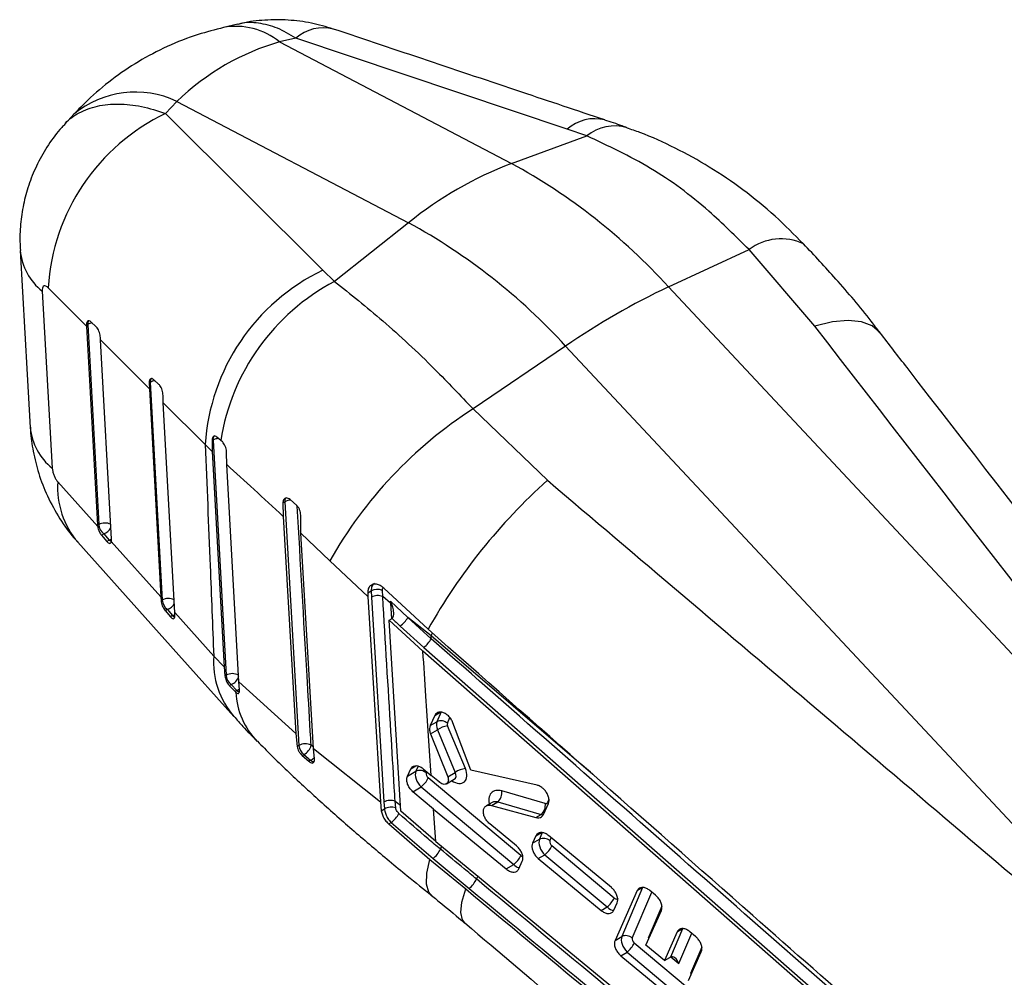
# Model space of a CAD drawing. Extents: x 23 to 201, y 6 to 141.
# Tile 22 of 23: x 145 to 169, y 118 to 141. Entities that reach past the tile are written whole.
import ezdxf

# ---------------------------------------------------------------- set-up
doc = ezdxf.new("R2010")
doc.units = 0
doc.header["$LTSCALE"] = 0.5
doc.layers.get('0').update_dxf_attribs({"linetype": 'CONTINUOUS'})

msp = doc.modelspace()

# ---------------------------------------------------------------- linework, layer by layer
at = {"color": 7, "linetype": 'CONTINUOUS'}
for p, q in [((150.49928, 141.31137), (150.15321, 141.23133)), ((151.92559, 140.96853), (151.52764, 140.87649)), ((151.52764, 140.87649), (157.21657, 137.89537)), ((158.5875, 138.73678), (151.92559, 140.96853)), ((148.73139, 139.12455), (149.00326, 139.41919)), ((149.00326, 139.41919), (154.69219, 136.43808)), ((146.48058, 139.10265), (146.25686, 138.86019)), ((148.73139, 139.12455), (152.58713, 135.27284)), ((159.06447, 138.57211), (158.5875, 138.73678)), ((157.21657, 137.89537), (159.06447, 138.57211)), ((154.69219, 136.43808), (152.87408, 134.99847)), ((161.07111, 134.86766), (163.04787, 135.78054)), ((164.66036, 133.90544), (163.04787, 135.78054)), ((152.58713, 135.27284), (152.87408, 134.99847)), ((146.79199, 133.90265), (145.8472, 134.84531)), ((161.07111, 134.86766), (176.48013, 118.38906)), ((145.70238, 134.75833), (145.94742, 130.41676)), ((146.79059, 133.93001), (146.81885, 133.94633)), ((146.79059, 133.93001), (146.79199, 133.90265)), ((146.79199, 133.90265), (147.06052, 129.01457)), ((146.81885, 133.94633), (147.08876, 129.03087)), ((147.02349, 133.8887), (146.8936, 134.0082)), ((147.13285, 133.56243), (147.13002, 133.62249)), ((148.33267, 132.36445), (147.13285, 133.56243)), ((147.40127, 128.67047), (147.13285, 133.56243)), ((158.54673, 133.41037), (156.27636, 131.87143)), ((158.54673, 133.41037), (173.95575, 116.93176)), ((148.32742, 132.51007), (148.35313, 132.52491)), ((148.32742, 132.51007), (148.33267, 132.36445)), ((148.35313, 132.52491), (148.64536, 127.17946)), ((148.56603, 132.47205), (148.43587, 132.5914)), ((148.33267, 132.36445), (148.61197, 127.25713)), ((148.67347, 132.0241), (148.66777, 132.20307)), ((149.70222, 130.99653), (148.67347, 132.0241)), ((148.95488, 126.8743), (148.67347, 132.0241)), ((156.27636, 131.87143), (158.10029, 130.11839)), ((149.87509, 130.82966), (149.70222, 130.99653)), ((149.86935, 131.09307), (149.89358, 131.10705)), ((149.86935, 131.09307), (149.87509, 130.82966)), ((149.89358, 131.10705), (150.21254, 125.33416)), ((150.08166, 131.0976), (149.9861, 131.1792)), ((150.12237, 131.06337), (150.08166, 131.0976)), ((149.87509, 130.82966), (150.16607, 125.53779)), ((150.2321, 130.50291), (150.22646, 130.79576)), ((150.52875, 125.17589), (150.2321, 130.50291)), ((146.085, 130.07802), (147.06339, 128.98589)), ((151.61012, 129.56691), (151.65573, 129.59324)), ((151.61012, 129.56691), (151.61665, 129.23226)), ((151.65573, 129.59324), (152.00365, 123.61184)), ((151.94928, 129.49766), (151.78486, 129.646)), ((147.08876, 129.03087), (147.06052, 129.01457)), ((151.61665, 129.23226), (151.92537, 123.90445)), ((152.04967, 128.82451), (152.04515, 129.26574)), ((147.06052, 129.01457), (147.06339, 128.98589)), ((147.15661, 128.77149), (147.21429, 128.80479)), ((147.21429, 128.80479), (147.34551, 128.64871)), ((152.75795, 128.14099), (152.04967, 128.82451)), ((152.35959, 123.53675), (152.04967, 128.82451)), ((147.15661, 128.77149), (147.28815, 128.6156)), ((147.34551, 128.64871), (147.28815, 128.6156)), ((147.39715, 128.61331), (148.61197, 127.25713)), ((153.69641, 127.26877), (152.75795, 128.14099)), ((153.69181, 127.35888), (153.77269, 127.40557)), ((153.69181, 127.35888), (153.69641, 127.26877)), ((153.77269, 127.40557), (153.77973, 127.24945)), ((154.05774, 127.26571), (154.04884, 127.41626)), ((155.16969, 126.46405), (154.08656, 127.46952)), ((148.61197, 127.25713), (148.61821, 127.16379)), ((148.64536, 127.17946), (148.61821, 127.16379)), ((153.69641, 127.26877), (154.00381, 122.22733)), ((153.77973, 127.24945), (154.08713, 122.22453)), ((154.24885, 127.10217), (154.05774, 127.26571)), ((154.24519, 127.15475), (154.24885, 127.10217)), ((154.67249, 126.75184), (154.24519, 127.15475)), ((148.71868, 126.92324), (148.7709, 126.95338)), ((148.71868, 126.92324), (148.85054, 126.76753)), ((148.7709, 126.95338), (148.90213, 126.79731)), ((148.95488, 126.8743), (149.91109, 125.80675)), ((148.95827, 126.8193), (148.95488, 126.8743)), ((148.90213, 126.79731), (148.85054, 126.76753)), ((154.21259, 126.68299), (154.27285, 126.71778)), ((154.21259, 126.68299), (155.04537, 125.92438)), ((154.50146, 121.99853), (154.21259, 126.68299)), ((154.27285, 126.71778), (154.28753, 126.72769)), ((155.24368, 126.30456), (154.67249, 126.75184)), ((155.24862, 126.23018), (154.67249, 126.75184)), ((154.48709, 126.54146), (155.06887, 126.01748)), ((155.24862, 126.23018), (155.24368, 126.30456)), ((168.60997, 114.01404), (155.04537, 125.92438)), ((155.06887, 126.01748), (168.68302, 114.05622)), ((149.91109, 125.80675), (150.16607, 125.53779)), ((150.16607, 125.53779), (150.18459, 125.31803)), ((150.21254, 125.33416), (150.18459, 125.31803)), ((150.52875, 125.17589), (151.92537, 123.90445)), ((150.5442, 124.98482), (150.52875, 125.17589)), ((150.29376, 125.0825), (150.33807, 125.10808)), ((150.29376, 125.0825), (150.43373, 124.93147)), ((150.33807, 125.10808), (150.47752, 124.95675)), ((150.47752, 124.95675), (150.43373, 124.93147)), ((150.43373, 124.93147), (150.45313, 124.91289)), ((155.4938, 124.44027), (155.38949, 124.19455)), ((155.33725, 124.3499), (155.22261, 124.09821)), ((155.22261, 124.09821), (155.38949, 124.19455)), ((155.23111, 123.89847), (155.39908, 123.99544)), ((155.39908, 123.99544), (155.83706, 122.9498)), ((156.08782, 123.04423), (155.64984, 124.08987)), ((156.22277, 123.00556), (155.78138, 124.16951)), ((151.92537, 123.90445), (151.95706, 123.58494)), ((155.23111, 123.89847), (155.65284, 122.84345)), ((152.00365, 123.61184), (151.95706, 123.58494)), ((152.35959, 123.53675), (154.00381, 122.22733)), ((152.38265, 123.28263), (152.35959, 123.53675)), ((152.08092, 123.36557), (152.12336, 123.39007)), ((152.08092, 123.36557), (152.24585, 123.22181)), ((152.12336, 123.39007), (152.28838, 123.24636)), ((152.28838, 123.24636), (152.24585, 123.22181)), ((154.66299, 122.8556), (154.74419, 123.03815)), ((155.05068, 123.03891), (155.25119, 122.87184)), ((157.84846, 122.63439), (156.22277, 123.00556)), ((154.66299, 122.8556), (154.87245, 122.97652)), ((157.45047, 120.90759), (155.17646, 122.81288)), ((155.45023, 122.70751), (155.25119, 122.87184)), ((155.62203, 122.66939), (155.81411, 122.78027)), ((155.65284, 122.84345), (155.83706, 122.9498)), ((154.79791, 122.47638), (155.00179, 122.59408)), ((155.00179, 122.59408), (157.27581, 120.68879)), ((155.30787, 122.04636), (154.79791, 122.47638)), ((158.04545, 122.18843), (156.98055, 122.49585)), ((154.00381, 122.22733), (154.02294, 122.00855)), ((154.02294, 122.00855), (154.10093, 122.05357)), ((154.08713, 122.22453), (154.10094, 122.05357)), ((154.36409, 122.24138), (154.49068, 122.14569)), ((154.37928, 122.07688), (154.36409, 122.24138)), ((155.36242, 121.25827), (155.30787, 122.04636)), ((155.30787, 122.04636), (157.08782, 120.58026)), ((156.74488, 122.21248), (156.5981, 122.12775)), ((156.72919, 122.13865), (156.87982, 122.22561)), ((156.72919, 122.13865), (157.81668, 121.84428)), ((156.74534, 122.21256), (156.74486, 122.21245)), ((156.87982, 122.22561), (157.94472, 121.91819)), ((158.00147, 121.91594), (158.12348, 122.18684)), ((155.36242, 121.25827), (154.50146, 121.99853)), ((157.81668, 121.84428), (157.94472, 121.91819)), ((154.20696, 121.68442), (154.2676, 121.71943)), ((154.20696, 121.68442), (155.21806, 120.81564)), ((154.2676, 121.71943), (155.29485, 120.83322)), ((157.34342, 121.14442), (156.68285, 121.68981)), ((157.81938, 121.39529), (157.73653, 121.21178)), ((157.73653, 121.21178), (157.90599, 121.30961)), ((159.66909, 120.12436), (158.13038, 121.39865)), ((155.36242, 121.25827), (167.46388, 111.2788)), ((159.73817, 119.86559), (158.21, 121.14597)), ((155.21806, 120.81564), (156.09661, 120.08993)), ((155.29485, 120.83322), (156.17915, 120.10271)), ((157.87633, 120.83538), (158.03533, 120.92717)), ((157.87633, 120.83538), (159.41743, 119.56246)), ((158.03533, 120.92717), (159.5635, 119.64679)), ((157.08782, 120.58026), (157.27581, 120.68879)), ((157.4, 120.5843), (157.48313, 120.76798)), ((160.43673, 120.12559), (159.92662, 118.92389)), ((160.30543, 120.04979), (160.43673, 120.12559)), ((160.30543, 120.04979), (159.75912, 118.82719)), ((160.75531, 119.93532), (160.61466, 120.05212)), ((159.41743, 119.56246), (159.5635, 119.64679)), ((159.72788, 119.5655), (159.80972, 119.74843)), ((160.51806, 118.71019), (160.89625, 119.55958)), ((159.75912, 118.82719), (159.92662, 118.92389)), ((161.28567, 119.03843), (160.97286, 118.33444)), ((161.41467, 119.1129), (161.11989, 118.41848)), ((161.28567, 119.03843), (161.41467, 119.1129)), ((161.73512, 118.92372), (161.59444, 119.0405)), ((162.50465, 116.85497), (160.23063, 118.76026)), ((160.97286, 118.33444), (160.51806, 118.71019)), ((159.90024, 118.45155), (160.05596, 118.54145)), ((159.90024, 118.45155), (162.19722, 116.55952)), ((160.05596, 118.54145), (162.32998, 116.63616)), ((160.97286, 118.33444), (161.10136, 118.40862)), ((161.56517, 117.84509), (161.87668, 118.54833))]:
    msp.add_line(p, q, dxfattribs=at)
at = {"color": 8, "linetype": 'CONTINUOUS'}
for p, q in [((150.22661, 130.78818), (150.22554, 130.80754)), ((154.24885, 127.10217), (154.27233, 126.71748)), ((159.21365, 122.8993), (155.24368, 126.30456)), ((155.33725, 124.3499), (155.46931, 124.42613)), ((155.64524, 124.15543), (155.7043, 124.29455)), ((152.35775, 123.56823), (152.30113, 123.61768)), ((154.74419, 123.03815), (154.87371, 123.11292)), ((154.92756, 123.10635), (154.87245, 122.97652)), ((155.1282, 122.93739), (155.13978, 122.96468)), ((158.13587, 122.28403), (158.10491, 122.21108)), ((158.10491, 122.21108), (158.12786, 122.18901)), ((157.81938, 121.39529), (157.95254, 121.47216)), ((157.97498, 121.47214), (157.90599, 121.30961)), ((158.16174, 121.27048), (158.19384, 121.3461)), ((160.18237, 118.88477), (160.66142, 120.01329)), ((160.90655, 119.66753), (160.57407, 118.8843)), ((160.57407, 118.8843), (160.58974, 118.87117)), ((161.32346, 118.25643), (161.64017, 119.00253)), ((161.8863, 118.65914), (161.61254, 118.01422)), ((161.12659, 118.42137), (161.32346, 118.25643)), ((161.61254, 118.01422), (161.63263, 117.99739))]:
    msp.add_line(p, q, dxfattribs=at)
at = {"color": 7, "linetype": 'CONTINUOUS', "flags": 128}
for points in [[(145.16194, 135.75854), (145.33476, 132.7183), (145.40881, 131.41532)], [(146.57473, 128.59942), (149.05837, 125.82466), (150.40091, 124.32547)]]:
    msp.add_lwpolyline(points, dxfattribs=at)
at = {"color": 8, "linetype": 'CONTINUOUS', "flags": 128}
for points in [[(166.26312, 133.74035), (166.25956, 133.7449), (166.06984, 133.90694), (165.80803, 134.00558), (165.4804, 134.03847), (165.09477, 134.00482), (164.66036, 133.90544)], [(147.34551, 128.64871), (147.38107, 128.66271), (147.39944, 128.67235)], [(147.34551, 128.64871), (147.37702, 128.63002), (147.39826, 128.62201)], [(153.85377, 127.58477), (153.82398, 127.56824), (153.78414, 127.50106), (153.77267, 127.40588), (153.77268, 127.40583), (153.77268, 127.40583)], [(148.95835, 126.82228), (148.93768, 126.81131), (148.90213, 126.79731)], [(148.90213, 126.79731), (148.93364, 126.77862), (148.95647, 126.77017)], [(150.54374, 124.99131), (150.51185, 124.97184), (150.47752, 124.95675)], [(155.26243, 119.92468), (155.18793, 120.01105), (155.12979, 120.20774), (155.13992, 120.47824), (155.21806, 120.81564)], [(156.07014, 119.25793), (156.01413, 119.32807), (155.97159, 119.51095), (155.99932, 119.76711), (156.09661, 120.08993)]]:
    msp.add_lwpolyline(points, dxfattribs=at)
at = {"color": 8, "linetype": 'CONTINUOUS'}
for centre, radius, start, end in [((150.45777, 139.57161), 1.6874, 50.651807, 100.423708), ((152.59817, 140.21447), 1.01042, 75.630178, 131.731223), ((147.99041, 137.28059), 2.36632, 64.657635, 129.646435), ((159.26023, 137.98297), 1.01035, 75.777785, 131.746472), ((159.75531, 137.71117), 1.10384, 74.165058, 128.744673), ((163.83627, 134.73589), 1.30877, 65.140479, 127.041652), ((146.60415, 135.89168), 1.44834, 185.269411, 231.492008), ((146.93969, 133.96198), 0.12185, 144.080768, 187.379196), ((146.96267, 133.68195), 0.30096, 97.362025, 118.545824), ((148.47135, 132.54087), 0.11929, 141.136825, 187.688852), ((148.49875, 132.25606), 0.30575, 95.20277, 118.442511), ((146.84988, 131.54805), 1.44715, 185.252706, 231.419693), ((149.99849, 131.12533), 0.10649, 126.385612, 189.879362), ((150.04372, 130.82517), 0.31937, 92.798273, 118.041667), ((148.13502, 129.93628), 2.05492, 176.044988, 220.607157), ((151.77943, 129.60803), 0.12459, 144.004748, 186.818423), ((151.80706, 129.31178), 0.31957, 90.881104, 118.265041), ((147.24296, 128.74469), 0.32508, 64.833383, 118.317374), ((147.1217, 129.09027), 0.30012, 287.969559, 331.997058), ((148.79951, 126.89323), 0.3251, 64.79975, 118.304709), ((148.67838, 127.23874), 0.29998, 287.96312, 332.158521), ((160.38441, 123.9094), 5.67132, 154.285182, 155.018347), ((151.96099, 125.66287), 2.05494, 175.985034, 220.678017), ((150.36511, 125.05618), 0.31709, 60.615007, 118.760561), ((150.24292, 125.38456), 0.2924, 288.991664, 344.403026), ((150.57166, 125.0776), 0.1532, 232.081069, 258.733609), ((152.29264, 125.00183), 1.84165, 182.768323, 224.594374), ((152.13009, 123.54632), 0.33916, 297.820185, 317.628284), ((152.38434, 123.35812), 0.14731, 229.348415, 267.203098), ((159.33537, 119.73293), 4.08472, 159.829755, 160.963899), ((160.3538, 118.68743), 4.32093, 156.532347, 157.597223)]:
    msp.add_arc(centre, radius, start, end, dxfattribs=at)
at = {"color": 7, "linetype": 'CONTINUOUS'}
for centre, radius, start, end in [((150.93834, 134.52549), 5.10118, 115.635014, 176.405414), ((160.5188, 129.26006), 9.24517, 110.927361, 129.067262), ((150.12334, 124.89762), 14.80728, 42.323884, 61.377489), ((147.59896, 123.44032), 14.80728, 42.323884, 61.377489), ((154.79299, 130.67344), 5.10101, 115.622222, 176.368503), ((155.393, 130.24541), 5.37928, 117.921697, 170.884657), ((168.86701, 118.44824), 18.17618, 115.398259, 124.596365), ((162.0491, 122.90237), 10.66624, 122.766433, 150.584412), ((167.78169, 119.35213), 14.47902, 131.962988, 150.581313), ((147.40768, 129.06006), 0.32025, 185.230172, 232.85433), ((153.923, 127.09499), 0.34504, 68.610697, 115.825493), ((148.96427, 127.20865), 0.32024, 185.229296, 232.854841), ((153.93639, 126.95581), 0.33282, 68.616611, 118.080249), ((154.17993, 126.93948), 0.17669, 57.325772, 67.043252), ((154.07954, 127.0875), 0.68137, 306.737045, 330.486368), ((154.60141, 126.59482), 0.74286, 308.996481, 330.603577), ((150.53145, 125.36334), 0.32024, 185.229217, 232.854756), ((155.48744, 123.97935), 0.23644, 48.133713, 114.472279), ((155.71103, 123.54723), 0.54608, 96.433312, 124.837343), ((152.15805, 123.32638), 0.32454, 63.842534, 118.409037), ((152.32373, 123.64142), 0.32145, 185.281244, 231.439631), ((151.97153, 123.69187), 0.33784, 296.705923, 347.315503), ((154.9704, 122.76131), 0.23645, 48.134382, 114.471716), ((156.14899, 122.50163), 0.54603, 96.432152, 124.838529), ((154.59877, 123.09491), 0.64285, 308.823445, 333.978322), ((156.69172, 122.44962), 0.29251, 310.021112, 9.093938), ((154.24399, 121.93086), 0.33294, 68.856596, 118.109477), ((154.26406, 121.77915), 0.31925, 68.844831, 120.728474), ((157.75662, 122.1422), 0.2925, 310.021153, 9.093993), ((153.92881, 122.19403), 0.58312, 305.520861, 334.442892), ((158.00393, 121.0944), 0.23645, 48.134274, 114.471334), ((154.8726, 121.34454), 0.66313, 309.549546, 335.088327), ((157.63222, 121.42807), 0.64296, 308.825654, 333.976113), ((156.87277, 121.18962), 0.64287, 308.824348, 333.978512), ((155.76401, 120.61081), 0.65613, 309.250069, 335.065919), ((159.16047, 120.14762), 0.64287, 308.824311, 333.978492), ((160.02457, 118.70869), 0.23644, 48.133733, 114.472259), ((159.6529, 119.04232), 0.64291, 308.825206, 333.977654)]:
    msp.add_arc(centre, radius, start, end, dxfattribs=at)
for centre, major_axis, ratio, start_param, end_param in [((154.81362, 129.48966), (-3.3414, 11.37084), 0.69802122, 6.27621323, 6.62527908), ((155.59603, 123.99714), (-0.16152, 0.25304), 0.59318825, 0.39107169, 1.21512233), ((155.71983, 124.09294), (-0.06203, 0.07921), 0.61948544, 0.32995148, 1.15400212), ((155.07899, 122.77911), (-0.16152, 0.25304), 0.59318825, 0.39107169, 1.96186801), ((155.20278, 122.8749), (-0.06203, 0.07921), 0.61948544, 0.32995148, 1.9007478), ((158.03032, 122.27357), (-0.06203, 0.07921), 0.61948544, 2.4325424, 3.47154413), ((158.11253, 121.1122), (-0.16152, 0.25304), 0.59318825, 0.39107169, 1.96186801), ((158.23632, 121.20799), (-0.06203, 0.07921), 0.61948544, 0.32995148, 1.9007478), ((159.76449, 119.92761), (-0.06203, 0.07921), 0.61948544, 1.9007478, 3.47154413), ((160.13316, 118.72648), (-0.16152, 0.25304), 0.59318825, 0.39107169, 1.96186801), ((160.25696, 118.82228), (-0.06203, 0.07921), 0.61948544, 0.32995148, 1.9007478), ((161.05049, 118.28561), (0.14402, 0.14011), 0.33045847, 0.78313925, 0.91677609), ((161.19966, 118.16063), (-0.06341, 0.26372), 0.54172113, 4.95134873, 6.40102817)]:
    msp.add_ellipse(centre, major_axis=major_axis, ratio=ratio, start_param=start_param, end_param=end_param, dxfattribs=at)
at = {"color": 8, "linetype": 'CONTINUOUS'}
for centre, major_axis, ratio, start_param, end_param in [((155.80789, 123.03195), (-0.24813, 0.31686), 0.61948544, 2.06880246, 4.29559477), ((155.68409, 122.93615), (0.15023, -0.13984), 0.64263648, 6.0914899, 7.33011917), ((157.05619, 122.07013), (-0.31016, 0.39607), 0.61948544, 5.57413505, 7.23482784), ((156.9324, 121.97434), (-0.21212, 0.21965), 0.6372808, 5.50410395, 6.12558063), ((157.90653, 122.17777), (-0.16152, 0.25304), 0.59318825, 2.49366261, 2.78174377), ((157.4768, 120.96961), (-0.06203, 0.07921), 0.61948544, 1.9007478, 2.45090056), ((157.35301, 120.87382), (-0.16152, 0.25304), 0.59318825, 1.96186801, 2.4858618), ((159.6407, 119.83182), (-0.16152, 0.25304), 0.59318825, 1.96186801, 2.75284206)]:
    msp.add_ellipse(centre, major_axis=major_axis, ratio=ratio, start_param=start_param, end_param=end_param, dxfattribs=at)
at = {"color": 7, "linetype": 'CONTINUOUS'}
for points, knots in [([(152.84487, 141.19313), (152.66685, 141.24611), (152.30557, 141.35361), (151.73981, 141.4248), (151.16759, 141.41967), (150.75047, 141.37738), (150.53392, 141.31533), (150.50065, 141.3058)], [0, 0, 0, 0, 0.23412423, 0.47513323, 0.71584629, 0.95634289, 1, 1, 1, 1]), ([(150.15321, 141.23133), (149.94313, 141.17705), (149.47148, 141.05519), (148.7691, 140.77747), (148.05952, 140.40659), (147.40473, 139.96185), (146.88144, 139.52041), (146.59074, 139.21745), (146.48058, 139.10265)], [0, 0, 0, 0, 0.15093462, 0.33886713, 0.52422174, 0.70733634, 0.88909767, 1, 1, 1, 1]), ([(159.50868, 138.96228), (158.82855, 139.19004), (156.60783, 139.93371), (154.38861, 140.67811), (152.84906, 141.19452)], [0, 0, 0, 0, 0.30626586, 1, 1, 1, 1]), ([(160.05555, 138.77093), (160.01483, 138.78634), (159.83665, 138.85372), (159.65064, 138.9143), (159.50715, 138.96103)], [0, 0, 0, 0, 0.22856619, 1, 1, 1, 1]), ([(146.26094, 138.85595), (146.23515, 138.83069), (146.08039, 138.6791), (145.84999, 138.35556), (145.5815, 137.89952), (145.38481, 137.42688), (145.24758, 136.94845), (145.17107, 136.46481), (145.14473, 136.0651), (145.16287, 135.83077), (145.16841, 135.75923)], [0, 0, 0, 0, 0.03203316, 0.19225722, 0.35004811, 0.50167359, 0.64542405, 0.79118907, 0.93625222, 1, 1, 1, 1]), ([(164.3824, 135.91906), (164.15406, 136.15074), (163.68599, 136.62564), (162.91155, 137.25492), (162.09218, 137.81492), (161.24339, 138.27889), (160.56435, 138.5933), (160.15878, 138.72673), (160.05207, 138.76183)], [0, 0, 0, 0, 0.184566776, 0.378335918, 0.569082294, 0.752455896, 0.934863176, 1, 1, 1, 1]), ([(163.04787, 135.78054), (162.72376, 136.10302), (161.9658, 136.85717), (160.63658, 137.83929), (159.59315, 138.32567), (159.06447, 138.57211)], [0, 0, 0, 0, 0.26929062, 0.62976438, 1, 1, 1, 1]), ([(166.26031, 133.73864), (166.18976, 133.83277), (165.85246, 134.28285), (165.23137, 135.01492), (164.65238, 135.63574), (164.38535, 135.92207)], [0, 0, 0, 0, 0.12471946, 0.59630772, 1, 1, 1, 1]), ([(145.8472, 134.84531), (145.82886, 134.86093), (145.79212, 134.89223), (145.74501, 134.89559), (145.71375, 134.86404), (145.70124, 134.813), (145.70207, 134.77339), (145.70238, 134.75833)], [0, 0, 0, 0, 0.23546828, 0.47186085, 0.68707389, 0.88101706, 1, 1, 1, 1]), ([(152.87408, 134.99847), (153.26533, 134.68783), (154.05836, 134.05818), (155.22124, 132.98199), (155.96371, 132.20051), (156.27636, 131.87143)], [0, 0, 0, 0, 0.360505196, 0.730709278, 1, 1, 1, 1]), ([(146.8936, 134.0082), (146.88151, 134.01732), (146.85733, 134.03556), (146.82496, 134.03399), (146.80145, 134.01049), (146.79034, 133.97261), (146.79052, 133.94199), (146.79059, 133.93001)], [0, 0, 0, 0, 0.21982042, 0.43980307, 0.65528807, 0.86507232, 1, 1, 1, 1]), ([(147.13002, 133.62249), (147.12826, 133.64232), (147.12474, 133.68197), (147.10682, 133.74804), (147.08112, 133.81045), (147.05186, 133.85927), (147.03176, 133.88012), (147.02349, 133.8887)], [0, 0, 0, 0, 0.20666381, 0.41314115, 0.62482039, 0.84566364, 1, 1, 1, 1]), ([(176.62421, 118.50023), (176.02428, 119.27037), (172.02638, 124.40254), (168.04461, 129.53941), (164.66036, 133.90544)], [0, 0, 0, 0, 0.15006198, 1, 1, 1, 1]), ([(177.82698, 118.85414), (177.14803, 119.72396), (173.50084, 124.39648), (169.65473, 129.36136), (166.48413, 133.45524), (166.26324, 133.74046)], [0, 0, 0, 0, 0.175463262, 0.942554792, 1, 1, 1, 1]), ([(148.43587, 132.5914), (148.42378, 132.60042), (148.39961, 132.61847), (148.36639, 132.61659), (148.34151, 132.59279), (148.32859, 132.55428), (148.32776, 132.52281), (148.32742, 132.51007)], [0, 0, 0, 0, 0.2184334, 0.43706998, 0.65054686, 0.85848085, 1, 1, 1, 1]), ([(148.66777, 132.20307), (148.66654, 132.2234), (148.66409, 132.26402), (148.6474, 132.33131), (148.62247, 132.39474), (148.59378, 132.44335), (148.57391, 132.4639), (148.56603, 132.47205)], [0, 0, 0, 0, 0.20803893, 0.41583442, 0.62993431, 0.85325545, 1, 1, 1, 1]), ([(145.41324, 131.41901), (145.41319, 131.39308), (145.41275, 131.19525), (145.4776, 130.81437), (145.60801, 130.27543), (145.82472, 129.71609), (146.11787, 129.18821), (146.37837, 128.81025), (146.54742, 128.63691), (146.58198, 128.60146)], [0, 0, 0, 0, 0.0250192, 0.1908977, 0.37020216, 0.55951152, 0.7662549, 0.95219898, 1, 1, 1, 1]), ([(149.70222, 130.99653), (149.7426, 130.00332), (149.81298, 128.27269), (149.88177, 126.54354), (149.91109, 125.80675)], [0, 0, 0, 0, 0.57389904, 1, 1, 1, 1]), ([(149.9861, 131.1792), (149.97365, 131.18787), (149.94872, 131.20523), (149.91391, 131.20265), (149.88714, 131.17847), (149.87204, 131.13923), (149.87015, 131.10673), (149.86935, 131.09307)], [0, 0, 0, 0, 0.21573834, 0.4316621, 0.642934, 0.84989923, 1, 1, 1, 1]), ([(150.22646, 130.79576), (150.22562, 130.81663), (150.22392, 130.85836), (150.20677, 130.92672), (150.18039, 130.99026), (150.15042, 131.03696), (150.13001, 131.05617), (150.12237, 131.06337)], [0, 0, 0, 0, 0.21237194, 0.42453599, 0.64210764, 0.86593152, 1, 1, 1, 1]), ([(151.61665, 129.23226), (151.37489, 129.45654), (150.88874, 129.90757), (150.45178, 130.30374), (150.2321, 130.50291)], [0, 0, 0, 0, 0.49727174, 1, 1, 1, 1]), ([(145.94742, 130.41676), (145.95024, 130.39072), (145.95587, 130.33864), (145.98215, 130.25252), (146.01863, 130.17136), (146.05489, 130.11353), (146.07771, 130.08661), (146.085, 130.07802)], [0, 0, 0, 0, 0.21908622, 0.4381735, 0.6576742, 0.89067572, 1, 1, 1, 1]), ([(158.10029, 130.11839), (162.5325, 126.35734), (167.74725, 121.93225), (172.94731, 117.49408), (173.72765, 116.82808)], [0, 0, 0, 0, 0.84993802, 1, 1, 1, 1]), ([(151.78486, 129.646), (151.76993, 129.6575), (151.74008, 129.6805), (151.69423, 129.68903), (151.65438, 129.67668), (151.62502, 129.64338), (151.612, 129.60308), (151.61055, 129.57525), (151.61012, 129.56691)], [0, 0, 0, 0, 0.18404976, 0.36812555, 0.55177868, 0.73586178, 0.92086585, 1, 1, 1, 1]), ([(152.04515, 129.26574), (152.0444, 129.28703), (152.0429, 129.32958), (152.02145, 129.39693), (151.9896, 129.45628), (151.96216, 129.48444), (151.94928, 129.49766)], [0, 0, 0, 0, 0.25718919, 0.51433677, 0.77198352, 1, 1, 1, 1]), ([(147.06339, 128.98589), (147.06747, 128.96482), (147.07561, 128.92268), (147.10117, 128.85824), (147.12941, 128.80639), (147.14871, 128.78163), (147.15661, 128.77149)], [0, 0, 0, 0, 0.26908795, 0.53805884, 0.81070113, 1, 1, 1, 1]), ([(147.28815, 128.6156), (147.30043, 128.60284), (147.325, 128.57734), (147.35797, 128.56656), (147.38385, 128.57684), (147.39286, 128.60154), (147.39715, 128.61331)], [0, 0, 0, 0, 0.25614726, 0.51228099, 0.7675349, 1, 1, 1, 1]), ([(147.39715, 128.61331), (147.39732, 128.61401), (147.40114, 128.62973), (147.4012, 128.65056), (147.40127, 128.67047)], [0, 0, 0, 0, 0.0441992, 1, 1, 1, 1]), ([(154.08656, 127.46951), (154.05787, 127.49358), (154.00051, 127.54171), (153.90522, 127.57333), (153.81673, 127.57037), (153.74547, 127.53043), (153.69762, 127.45905), (153.69377, 127.39263), (153.69181, 127.35888)], [0, 0, 0, 0, 0.16438331, 0.32870407, 0.49461829, 0.66176677, 0.82813758, 1, 1, 1, 1]), ([(153.77268, 127.40583), (153.77268, 127.40582), (153.77268, 127.40573), (153.77268, 127.40564), (153.77269, 127.40557)], [0, 0, 0, 0, 0.19307385, 1, 1, 1, 1]), ([(148.61821, 127.16379), (148.62086, 127.14432), (148.62615, 127.10538), (148.64824, 127.04091), (148.67753, 126.98051), (148.70256, 126.94274), (148.71633, 126.92608), (148.71868, 126.92324)], [0, 0, 0, 0, 0.2357566, 0.47148487, 0.70834234, 0.95024142, 1, 1, 1, 1]), ([(154.36409, 122.24138), (154.35713, 122.35484), (154.32235, 122.92214), (154.21988, 124.59671), (154.12502, 126.15821), (154.05774, 127.26571)], [0, 0, 0, 0, 0.06776005, 0.33880047, 1, 1, 1, 1]), ([(154.27532, 127.0882), (154.26607, 127.1097), (154.25642, 127.13213), (154.24563, 127.15386), (154.24519, 127.15475)], [0, 0, 0, 0, 0.95880146, 1, 1, 1, 1]), ([(154.28753, 126.72769), (154.29498, 126.73536), (154.31179, 126.75266), (154.32738, 126.80212), (154.33128, 126.88914), (154.31309, 126.97889), (154.29003, 127.05082), (154.27949, 127.0776), (154.27532, 127.0882)], [0, 0, 0, 0, 0.09961036, 0.22488869, 0.42182608, 0.7793094, 0.91260845, 1, 1, 1, 1]), ([(148.85054, 126.76753), (148.8628, 126.75476), (148.88732, 126.72923), (148.91961, 126.71766), (148.94388, 126.72872), (148.9588, 126.76239), (148.95845, 126.80025), (148.95827, 126.8193)], [0, 0, 0, 0, 0.20120029, 0.40232977, 0.60429939, 0.80086928, 1, 1, 1, 1]), ([(154.28753, 126.72769), (154.28785, 126.7274), (154.35405, 126.66511), (154.42073, 126.60314), (154.48709, 126.54146)], [0, 0, 0, 0, 0.00477154, 1, 1, 1, 1]), ([(169.06327, 114.21461), (167.08817, 115.95657), (162.45764, 120.04053), (157.82585, 124.12294), (155.16969, 126.46405)], [0, 0, 0, 0, 0.426538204, 1, 1, 1, 1]), ([(169.00858, 114.14721), (168.62648, 114.48313), (164.0426, 118.513), (159.45438, 122.53941), (155.24862, 126.23018)], [0, 0, 0, 0, 0.08335832, 1, 1, 1, 1]), ([(155.25119, 122.87184), (155.2069, 123.52268), (155.13765, 124.54025), (155.06982, 125.55769), (155.04537, 125.92438)], [0, 0, 0, 0, 0.639591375, 1, 1, 1, 1]), ([(150.18459, 125.31803), (150.18789, 125.29892), (150.19448, 125.2607), (150.21886, 125.19731), (150.25041, 125.13814), (150.27691, 125.10135), (150.29132, 125.08522), (150.29376, 125.0825)], [0, 0, 0, 0, 0.23724962, 0.47453184, 0.71142454, 0.95126648, 1, 1, 1, 1]), ([(150.45313, 124.91289), (150.46563, 124.90395), (150.49062, 124.88607), (150.52036, 124.88681), (150.54006, 124.90887), (150.54704, 124.94517), (150.54496, 124.97429), (150.5442, 124.98482)], [0, 0, 0, 0, 0.22053884, 0.44103971, 0.66187746, 0.87771913, 1, 1, 1, 1]), ([(150.40814, 124.32885), (150.48036, 124.24403), (150.65463, 124.03936), (150.85058, 123.84483), (150.96532, 123.73092)], [0, 0, 0, 0, 0.41444022, 1, 1, 1, 1]), ([(155.78138, 124.16951), (155.76761, 124.19942), (155.74007, 124.25923), (155.67226, 124.33782), (155.59378, 124.39698), (155.51072, 124.42996), (155.43388, 124.43211), (155.37169, 124.40561), (155.34837, 124.36788), (155.33725, 124.3499)], [0, 0, 0, 0, 0.14347288, 0.28690966, 0.43129227, 0.57671698, 0.72249666, 0.86775882, 1, 1, 1, 1]), ([(155.22261, 124.09821), (155.21542, 124.07496), (155.20103, 124.02847), (155.21062, 123.95558), (155.22616, 123.91225), (155.23111, 123.89847)], [0, 0, 0, 0, 0.40543719, 0.81090233, 1, 1, 1, 1]), ([(150.98693, 123.71471), (151.09883, 123.59955), (151.45231, 123.23577), (152.10273, 122.6232), (152.92313, 121.88026), (153.77639, 121.14469), (154.55547, 120.49425), (155.06136, 120.08838), (155.26335, 119.92632)], [0, 0, 0, 0, 0.093081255, 0.294029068, 0.490571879, 0.683603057, 0.873670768, 1, 1, 1, 1]), ([(151.95706, 123.58494), (151.96114, 123.56582), (151.9693, 123.52756), (151.99914, 123.46577), (152.03751, 123.40824), (152.06652, 123.37973), (152.08092, 123.36557)], [0, 0, 0, 0, 0.25159441, 0.50325491, 0.75331084, 1, 1, 1, 1]), ([(152.24585, 123.22181), (152.26075, 123.21049), (152.29056, 123.18786), (152.33062, 123.1775), (152.36202, 123.18668), (152.38132, 123.21645), (152.38565, 123.25259), (152.38324, 123.27678), (152.38265, 123.28263)], [0, 0, 0, 0, 0.18651531, 0.37295978, 0.56112872, 0.7506846, 0.93976648, 1, 1, 1, 1]), ([(154.74419, 123.03815), (154.75608, 123.05729), (154.77986, 123.09557), (154.84298, 123.11964), (154.91815, 123.11476), (154.99096, 123.08466), (155.03368, 123.05194), (155.05068, 123.03891)], [0, 0, 0, 0, 0.21355884, 0.42708201, 0.64149864, 0.8572812, 1, 1, 1, 1]), ([(154.79791, 122.47638), (154.77415, 122.49982), (154.72663, 122.54672), (154.67555, 122.63656), (154.64754, 122.72765), (154.64501, 122.80349), (154.65788, 122.84079), (154.66299, 122.8556)], [0, 0, 0, 0, 0.21543851, 0.43091924, 0.64553115, 0.85922522, 1, 1, 1, 1]), ([(155.65284, 122.84345), (155.65919, 122.82357), (155.67189, 122.78381), (155.66851, 122.72949), (155.6485, 122.68695), (155.61263, 122.66071), (155.56505, 122.65373), (155.51082, 122.6671), (155.47173, 122.6901), (155.45244, 122.70572), (155.45023, 122.70751)], [0, 0, 0, 0, 0.139089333, 0.278197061, 0.417072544, 0.556446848, 0.696976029, 0.838827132, 0.981578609, 1, 1, 1, 1]), ([(155.81409, 122.77867), (155.81642, 122.78039), (155.82178, 122.78435), (155.82045, 122.78383), (155.8197, 122.78353)], [0, 0, 0, 0, 0.43497801, 1, 1, 1, 1]), ([(158.12348, 122.18684), (158.13056, 122.21003), (158.14472, 122.2564), (158.13197, 122.34456), (158.09515, 122.4344), (158.03593, 122.51815), (157.96131, 122.58569), (157.89575, 122.62155), (157.85875, 122.6316), (157.84846, 122.63439)], [0, 0, 0, 0, 0.15536712, 0.31073599, 0.46614122, 0.62239374, 0.77996257, 0.93877242, 1, 1, 1, 1]), ([(154.10093, 122.05357), (154.10622, 122.01931), (154.11678, 121.95082), (154.16748, 121.84278), (154.22215, 121.76577), (154.25814, 121.72907), (154.2676, 121.71943)], [0, 0, 0, 0, 0.29781383, 0.59528142, 0.89360905, 1, 1, 1, 1]), ([(154.45488, 121.94247), (154.45072, 121.94638), (154.43498, 121.96121), (154.41076, 121.99209), (154.38754, 122.03541), (154.38202, 122.06312), (154.37928, 122.07688)], [0, 0, 0, 0, 0.10798922, 0.40959222, 0.70686731, 1, 1, 1, 1]), ([(156.68285, 121.68981), (156.65838, 121.71291), (156.60944, 121.75912), (156.55665, 121.84807), (156.52741, 121.93894), (156.52566, 122.02311), (156.55092, 122.09102), (156.60036, 122.13509), (156.66299, 122.15126), (156.70916, 122.14247), (156.72919, 122.13865)], [0, 0, 0, 0, 0.12999028, 0.26002055, 0.38916162, 0.5172112, 0.64476314, 0.77260733, 0.90139275, 1, 1, 1, 1]), ([(154.02294, 122.00855), (154.02972, 121.9751), (154.04327, 121.9082), (154.10014, 121.80371), (154.15916, 121.72927), (154.19709, 121.69368), (154.20696, 121.68442)], [0, 0, 0, 0, 0.29778836, 0.59550353, 0.8947512, 1, 1, 1, 1]), ([(155.47403, 121.06522), (155.37309, 121.14876), (155.0262, 121.43585), (154.6919, 121.73229), (154.45488, 121.94247)], [0, 0, 0, 0, 0.290987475, 1, 1, 1, 1]), ([(157.81668, 121.84428), (157.84296, 121.83995), (157.89551, 121.8313), (157.96274, 121.85602), (157.98833, 121.89561), (158.00147, 121.91594)], [0, 0, 0, 0, 0.32722711, 0.65451796, 1, 1, 1, 1]), ([(158.13038, 121.39865), (158.10386, 121.41767), (158.05083, 121.45572), (157.96788, 121.47869), (157.89481, 121.47198), (157.84458, 121.44032), (157.82633, 121.40771), (157.81938, 121.39529)], [0, 0, 0, 0, 0.217134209, 0.434262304, 0.651339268, 0.867188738, 1, 1, 1, 1]), ([(156.35899, 120.33421), (156.2581, 120.41787), (155.96361, 120.66207), (155.66822, 120.90531), (155.47403, 121.06522)], [0, 0, 0, 0, 0.34258821, 1, 1, 1, 1]), ([(157.48313, 120.76798), (157.49027, 120.79117), (157.50453, 120.83757), (157.49187, 120.92576), (157.45493, 121.01524), (157.40201, 121.09123), (157.36053, 121.12889), (157.34342, 121.14442)], [0, 0, 0, 0, 0.2121983, 0.42440091, 0.63662822, 0.85005393, 1, 1, 1, 1]), ([(157.73653, 121.21178), (157.72942, 121.18859), (157.71519, 121.14221), (157.72788, 121.05401), (157.76485, 120.96452), (157.81777, 120.88856), (157.85923, 120.85091), (157.87633, 120.83538)], [0, 0, 0, 0, 0.21223157, 0.42447041, 0.63672509, 0.85016986, 1, 1, 1, 1]), ([(157.08782, 120.58026), (157.11445, 120.56128), (157.16769, 120.52332), (157.25099, 120.50055), (157.32437, 120.50746), (157.37475, 120.53928), (157.39305, 120.57191), (157.4, 120.5843)], [0, 0, 0, 0, 0.21726916, 0.43452936, 0.65176681, 0.86770082, 1, 1, 1, 1]), ([(167.7912, 110.89038), (166.09966, 112.28196), (162.28096, 115.4235), (158.4776, 118.57737), (156.35899, 120.33421)], [0, 0, 0, 0, 0.4429611, 1, 1, 1, 1]), ([(156.09661, 120.08993), (158.11329, 118.41671), (161.92264, 115.25613), (165.74759, 112.10812), (167.5476, 110.62668)], [0, 0, 0, 0, 0.529404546, 1, 1, 1, 1]), ([(156.17915, 120.10271), (158.29851, 118.3473), (162.1033, 115.19591), (165.92363, 112.05707), (167.61594, 110.66664)], [0, 0, 0, 0, 0.557026, 1, 1, 1, 1]), ([(159.80972, 119.74843), (159.81671, 119.77156), (159.83069, 119.81782), (159.81769, 119.90585), (159.7805, 119.99528), (159.72752, 120.0712), (159.68613, 120.10886), (159.66909, 120.12436)], [0, 0, 0, 0, 0.212267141, 0.424534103, 0.63693488, 0.850581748, 1, 1, 1, 1]), ([(160.61466, 120.05212), (160.58821, 120.07117), (160.53532, 120.10927), (160.45277, 120.13247), (160.38017, 120.12605), (160.33032, 120.09467), (160.31231, 120.06219), (160.30543, 120.04979)], [0, 0, 0, 0, 0.21706624, 0.43413017, 0.65103657, 0.86667037, 1, 1, 1, 1]), ([(155.25866, 119.92535), (155.34166, 119.85958), (155.61427, 119.64354), (155.88125, 119.41248), (156.06695, 119.25177)], [0, 0, 0, 0, 0.30444265, 1, 1, 1, 1]), ([(160.89625, 119.55958), (160.90317, 119.58267), (160.91701, 119.62887), (160.90384, 119.71685), (160.86657, 119.80627), (160.81359, 119.88217), (160.77228, 119.91984), (160.75531, 119.93532)], [0, 0, 0, 0, 0.212332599, 0.42466306, 0.637171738, 0.850930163, 1, 1, 1, 1]), ([(159.41743, 119.56246), (159.44398, 119.54345), (159.49708, 119.50544), (159.58001, 119.48245), (159.65293, 119.48908), (159.70292, 119.52062), (159.72099, 119.55312), (159.72788, 119.5655)], [0, 0, 0, 0, 0.217201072, 0.434405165, 0.651464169, 0.867176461, 1, 1, 1, 1]), ([(156.07049, 119.25862), (156.93809, 118.52191), (160.55932, 115.44699), (164.7531, 111.89106), (168.09671, 109.08361), (168.66937, 108.60277)], [0, 0, 0, 0, 0.20705005, 0.86419089, 1, 1, 1, 1]), ([(161.59444, 119.0405), (161.56799, 119.05955), (161.5151, 119.09765), (161.43262, 119.12089), (161.36015, 119.11454), (161.31044, 119.08325), (161.29252, 119.05083), (161.28567, 119.03843)], [0, 0, 0, 0, 0.21707381, 0.43415407, 0.65101805, 0.86657253, 1, 1, 1, 1]), ([(161.87668, 118.54833), (161.88354, 118.57139), (161.89725, 118.61752), (161.88391, 118.70541), (161.84648, 118.79475), (161.79342, 118.8706), (161.75209, 118.90826), (161.73512, 118.92372)], [0, 0, 0, 0, 0.212324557, 0.424644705, 0.637191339, 0.851036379, 1, 1, 1, 1]), ([(159.75912, 118.82719), (159.75212, 118.80407), (159.73811, 118.75781), (159.75114, 118.66983), (159.78841, 118.58051), (159.84156, 118.50466), (159.88311, 118.46705), (159.90024, 118.45155)], [0, 0, 0, 0, 0.21216983, 0.42433907, 0.63662324, 0.85020787, 1, 1, 1, 1])]:
    msp.add_open_spline(points, degree=3, knots=knots, dxfattribs=at)
at = {"color": 8, "linetype": 'CONTINUOUS'}
for points, knots in [([(151.92559, 140.96853), (151.77506, 141.05881), (151.4693, 141.24218), (151.01019, 141.34847), (150.68072, 141.37041), (150.52222, 141.31023), (150.50158, 141.3024)], [0, 0, 0, 0, 0.30969319, 0.62905167, 0.95170516, 1, 1, 1, 1]), ([(146.25993, 138.85697), (146.26534, 138.86476), (146.35147, 138.98891), (146.6116, 139.15311), (147.04305, 139.32384), (147.56304, 139.37131), (148.12965, 139.3136), (148.53081, 139.18757), (148.73139, 139.12455)], [0, 0, 0, 0, 0.012811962, 0.204158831, 0.407336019, 0.610513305, 0.805256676, 1, 1, 1, 1]), ([(152.30113, 123.61768), (152.29451, 123.73134), (152.2614, 124.29962), (152.14764, 126.25505), (152.0411, 128.09719), (151.96085, 129.48459)], [0, 0, 0, 0, 0.058126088, 0.290630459, 1, 1, 1, 1]), ([(154.04884, 127.41626), (154.04939, 127.43037), (154.05044, 127.45697), (154.06402, 127.47373), (154.07039, 127.48159)], [0, 0, 0, 0, 0.530325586, 1, 1, 1, 1])]:
    msp.add_open_spline(points, degree=3, knots=knots, dxfattribs=at)

doc.saveas('drawing.dxf')
